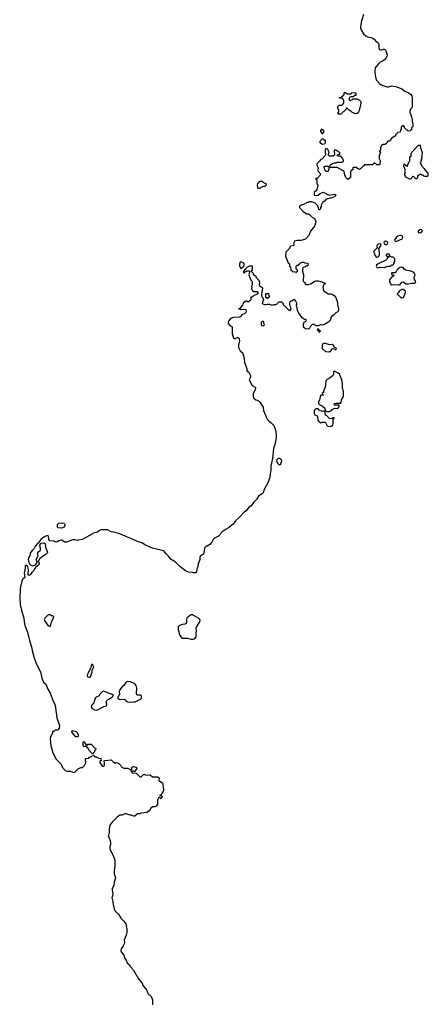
# Model space of a CAD drawing. Header units: inches. Extents: x 1793441 to 1900654, y 320892 to 470514.
# Tile 71 of 99: x 1889061 to 1895614, y 397101 to 412882. Entities that reach past the tile are written whole.
import ezdxf

# ---------------------------------------------------------------- set-up
doc = ezdxf.new("R2010")
doc.units = ezdxf.units.IN
doc.header["$MEASUREMENT"] = 0
for name, color, linetype in [('B8399', 7, 'Continuous'), ('B8480', 7, 'Continuous'), ('B8490', 7, 'Continuous'), ('B8491', 7, 'Continuous')]:
    doc.layers.add(name, color=color, linetype=linetype)

msp = doc.modelspace()

# ---------------------------------------------------------------- linework, layer by layer
at = {"layer": 'B8399', "color": 5, "elevation": 220}
msp.add_lwpolyline([(1890528, 400000), (1890507, 399973), (1890494, 399914), (1890494, 399854), (1890482, 399790), (1890495, 399770), (1890510, 399726), (1890516, 399684), (1890517, 399663), (1890509, 399630), (1890509, 399590), (1890566, 399470), (1890585, 399410), (1890589, 399370), (1890585, 399310), (1890574, 399250), (1890574, 399190), (1890597, 399130), (1890576, 399064), (1890569, 399010), (1890546, 398950), (1890543, 398930), (1890553, 398870), (1890550, 398834), (1890541, 398810), (1890543, 398790), (1890557, 398750), (1890561, 398701), (1890584, 398610), (1890597, 398590), (1890643, 398543), (1890682, 398482), (1890730, 398435), (1890762, 398390), (1890779, 398310), (1890781, 398250), (1890769, 398210), (1890750, 398172), (1890739, 398130), (1890741, 398090), (1890737, 398070), (1890715, 398025), (1890689, 397990), (1890685, 397965), (1890695, 397930), (1890729, 397889), (1890740, 397840), (1890769, 397809), (1890786, 397766), (1890817, 397737), (1890840, 397700), (1890885, 397650), (1890965, 397510), (1891029, 397430), (1891033, 397410), (1891044, 397390), (1891094, 397330), (1891109, 397290), (1891123, 397270), (1891170, 397225), (1891191, 397170), (1891192, 397090)], dxfattribs=at)
at = {"layer": 'B8480', "color": 5, "elevation": 220}
for points in [[(1889730, 404734), (1889678, 404738), (1889668, 404750), (1889668, 404790), (1889676, 404804), (1889690, 404812), (1889730, 404818), (1889770, 404812), (1889782, 404802), (1889785, 404790), (1889785, 404770), (1889770, 404749), (1889750, 404737)], [(1889530, 403344), (1889510, 403336), (1889490, 403319), (1889462, 403290), (1889451, 403270), (1889459, 403250), (1889510, 403172), (1889550, 403154), (1889556, 403164), (1889569, 403230), (1889602, 403290), (1889606, 403310), (1889588, 403328), (1889572, 403328), (1889550, 403342)]]:
    msp.add_lwpolyline(points, close=True, dxfattribs=at)
for points in [[(1890000, 404538), (1889990, 404536), (1889945, 404545), (1889910, 404543), (1889810, 404506), (1889786, 404506), (1889730, 404541), (1889690, 404531), (1889670, 404511), (1889652, 404508), (1889610, 404523), (1889542, 404530), (1889531, 404550), (1889531, 404570), (1889517, 404617), (1889490, 404611), (1889449, 404590), (1889399, 404550), (1889361, 404499), (1889350, 404491), (1889317, 404450), (1889293, 404407), (1889255, 404370), (1889230, 404332), (1889224, 404290), (1889204, 404250), (1889199, 404230), (1889203, 404203), (1889220, 404160), (1889239, 404139), (1889270, 404129), (1889290, 404133), (1889314, 404146), (1889338, 404170), (1889342, 404190), (1889325, 404230), (1889356, 404290), (1889351, 404310), (1889351, 404349), (1889390, 404375), (1889395, 404385), (1889394, 404410), (1889385, 404450), (1889387, 404473), (1889408, 404492), (1889450, 404497), (1889469, 404489), (1889473, 404430), (1889505, 404350), (1889499, 404330), (1889479, 404310), (1889435, 404285), (1889381, 404239), (1889358, 404190), (1889373, 404170), (1889370, 404145), (1889317, 404103), (1889290, 404051), (1889258, 404022), (1889230, 403985), (1889210, 403972), (1889198, 403990), (1889201, 404070), (1889192, 404112), (1889173, 404133), (1889150, 404134), (1889149, 404090), (1889134, 404010), (1889142, 403950), (1889130, 403932), (1889117, 403923), (1889097, 403890), (1889085, 403830), (1889074, 403806), (1889066, 403750), (1889061, 403610), (1889070, 403510), (1889090, 403418), (1889127, 403290), (1889132, 403230), (1889146, 403170), (1889184, 403064), (1889216, 402930), (1889250, 402830), (1889261, 402770), (1889290, 402670), (1889325, 402565), (1889397, 402430), (1889416, 402330), (1889430, 402290), (1889445, 402265), (1889478, 402230), (1889512, 402150), (1889550, 402090), (1889597, 401957), (1889623, 401910), (1889636, 401850), (1889656, 401690), (1889698, 401570), (1889696, 401524), (1889670, 401494), (1889630, 401494), (1889610, 401474), (1889590, 401474), (1889586, 401470), (1889586, 401450), (1889556, 401384), (1889548, 401350), (1889562, 401250), (1889594, 401130), (1889644, 401030), (1889726, 400950), (1889750, 400895), (1889790, 400849), (1889830, 400835), (1889850, 400838), (1889875, 400835), (1889930, 400818), (1889950, 400828), (1890000, 400876)], [(1890000, 401423), (1889988, 401450), (1889970, 401468), (1889910, 401486), (1889898, 401482), (1889894, 401470), (1889902, 401450), (1889950, 401394), (1889990, 401394), (1890000, 401397)]]:
    msp.add_lwpolyline(points, dxfattribs=at)
at = {"layer": 'B8490', "color": 5, "elevation": 220}
for points in [[(1893969, 410000), (1893948, 409972), (1893918, 409950), (1893898, 409910), (1893898, 409890), (1893886, 409870), (1893886, 409850), (1893870, 409834), (1893858, 409838), (1893854, 409870), (1893831, 409911), (1893800, 409940), (1893744, 409964), (1893710, 409965), (1893690, 409952), (1893670, 409952), (1893610, 409918), (1893558, 409902), (1893546, 409890), (1893546, 409870), (1893606, 409806), (1893666, 409770), (1893690, 409768), (1893710, 409758), (1893750, 409718), (1893790, 409698), (1893809, 409650), (1893800, 409600), (1893789, 409570), (1893725, 409490), (1893698, 409422), (1893648, 409370), (1893630, 409358), (1893570, 409341), (1893510, 409341), (1893469, 409331), (1893458, 409310), (1893458, 409270), (1893455, 409265), (1893410, 409254), (1893396, 409244), (1893378, 409202), (1893330, 409154), (1893322, 409090), (1893367, 408987), (1893386, 408970), (1893386, 408930), (1893402, 408922), (1893408, 408870), (1893426, 408866), (1893430, 408848), (1893482, 408842), (1893488, 408828), (1893494, 408830), (1893498, 408842), (1893514, 408850), (1893514, 408870), (1893498, 408878), (1893494, 408890), (1893494, 408930), (1893510, 408946), (1893533, 408947), (1893538, 408962), (1893553, 408967), (1893558, 408982), (1893590, 408998), (1893610, 408998), (1893633, 408987), (1893682, 408982), (1893686, 408950), (1893667, 408933), (1893650, 408932), (1893638, 408922), (1893606, 408910), (1893598, 408890), (1893598, 408850), (1893615, 408790), (1893608, 408690), (1893628, 408670), (1893642, 408642), (1893656, 408636), (1893690, 408635), (1893732, 408650), (1893791, 408689), (1893810, 408695), (1893850, 408694), (1893887, 408687), (1893930, 408668), (1893947, 408667), (1893958, 408658), (1893958, 408650), (1893941, 408639), (1893933, 408627), (1893925, 408590), (1893926, 408566), (1893937, 408537), (1893990, 408497), (1894010, 408489), (1894050, 408489), (1894070, 408482), (1894110, 408458), (1894129, 408430), (1894158, 408350), (1894158, 408310), (1894175, 408250), (1894175, 408230), (1894168, 408210), (1894150, 408192), (1894130, 408182), (1894095, 408145), (1894069, 408131), (1894049, 408111), (1894048, 408070), (1894035, 408050), (1893950, 407998), (1893910, 407986), (1893888, 407992), (1893850, 407974), (1893810, 407974), (1893790, 407994), (1893750, 407994), (1893730, 407974), (1893715, 407945), (1893690, 407922), (1893646, 407926), (1893618, 407950), (1893611, 407970), (1893612, 408008), (1893630, 408046), (1893654, 408050), (1893654, 408070), (1893650, 408074), (1893630, 408074), (1893614, 408090), (1893590, 408102), (1893537, 408177), (1893522, 408210), (1893511, 408250), (1893511, 408271), (1893502, 408290), (1893502, 408310), (1893512, 408330), (1893492, 408372), (1893473, 408393), (1893450, 408392), (1893427, 408373), (1893408, 408372), (1893386, 408350), (1893386, 408310), (1893398, 408290), (1893408, 408250), (1893390, 408214), (1893294, 408310), (1893294, 408330), (1893278, 408338), (1893270, 408354), (1893223, 408357), (1893206, 408350), (1893186, 408330), (1893182, 408318), (1893167, 408313), (1893130, 408312), (1893110, 408302), (1893070, 408318), (1893030, 408318), (1893010, 408311), (1892992, 408312), (1892954, 408330), (1892965, 408375), (1892974, 408390), (1892973, 408413), (1892950, 408434), (1892942, 408450), (1892942, 408490), (1892952, 408510), (1892952, 408530), (1892962, 408570), (1892960, 408580), (1892952, 408592), (1892933, 408593), (1892912, 408612), (1892905, 408630), (1892912, 408670), (1892900, 408700), (1892854, 408750), (1892854, 408770), (1892830, 408774), (1892813, 408793), (1892810, 408814), (1892774, 408850), (1892778, 408862), (1892794, 408870), (1892794, 408930), (1892790, 408934), (1892749, 408931), (1892706, 408910), (1892687, 408893), (1892682, 408878), (1892667, 408873), (1892662, 408858), (1892648, 408852), (1892650, 408826), (1892674, 408830), (1892678, 408842), (1892690, 408846), (1892702, 408858), (1892730, 408858), (1892746, 408850), (1892746, 408830), (1892735, 408790), (1892770, 408706), (1892787, 408687), (1892788, 408630), (1892778, 408610), (1892782, 408590), (1892778, 408570), (1892796, 408536), (1892810, 408526), (1892870, 408526), (1892878, 408510), (1892878, 408490), (1892870, 408482), (1892810, 408454), (1892790, 408434), (1892770, 408434), (1892766, 408430), (1892766, 408390), (1892746, 408370), (1892730, 408362), (1892710, 408362), (1892690, 408374), (1892670, 408362), (1892650, 408342), (1892635, 408310), (1892608, 408272), (1892590, 408254), (1892568, 408250), (1892570, 408246), (1892590, 408246), (1892610, 408238), (1892650, 408242), (1892677, 408237), (1892688, 408230), (1892695, 408210), (1892688, 408190), (1892669, 408171), (1892626, 408150), (1892606, 408130), (1892602, 408118), (1892588, 408112), (1892490, 408111), (1892470, 408105), (1892430, 408076), (1892409, 408050), (1892402, 408030), (1892402, 408010), (1892430, 407978), (1892462, 407962), (1892466, 407950), (1892469, 407850), (1892490, 407778), (1892510, 407769), (1892550, 407788), (1892567, 407787), (1892578, 407770), (1892584, 407730), (1892582, 407710), (1892569, 407670), (1892569, 407629), (1892595, 407575), (1892629, 407549), (1892642, 407530), (1892661, 407450), (1892665, 407385), (1892702, 407290), (1892703, 407263), (1892708, 407250), (1892735, 407235), (1892759, 407190), (1892765, 407170), (1892761, 407150), (1892741, 407110), (1892790, 407019), (1892838, 406990), (1892840, 406980), (1892842, 406970), (1892835, 406950), (1892807, 406890), (1892804, 406850), (1892810, 406822), (1892819, 406810), (1892849, 406790), (1892870, 406785), (1892890, 406774), (1892914, 406750), (1892968, 406670), (1892969, 406610), (1892988, 406588), (1892989, 406570), (1892999, 406559), (1893014, 406510), (1893030, 406478), (1893055, 406450), (1893087, 406427), (1893138, 406378), (1893162, 406310), (1893170, 406270), (1893176, 406230), (1893175, 406190), (1893158, 406090), (1893132, 406008), (1893117, 405850), (1893087, 405727), (1893089, 405650), (1893079, 405610), (1893073, 405550), (1893044, 405470), (1892981, 405350), (1892963, 405297), (1892950, 405283), (1892890, 405247), (1892859, 405190), (1892810, 405141), (1892772, 405088), (1892730, 405056), (1892692, 405008), (1892666, 404994), (1892587, 404910), (1892524, 404850), (1892486, 404794), (1892410, 404736), (1892370, 404716), (1892306, 404674), (1892286, 404654), (1892274, 404630), (1892250, 404606), (1892186, 404574), (1892162, 404550), (1892142, 404510), (1892110, 404471), (1892070, 404445), (1892050, 404442), (1892030, 404422), (1892024, 404410), (1892022, 404370), (1892010, 404314), (1891965, 404295), (1891950, 404274), (1891948, 404228), (1891940, 404200), (1891922, 404170), (1891918, 404110), (1891900, 404080), (1891898, 404030), (1891890, 404014), (1891850, 404014), (1891830, 404022), (1891770, 404025), (1891722, 404050), (1891630, 404118), (1891552, 404190), (1891491, 404231), (1891450, 404285), (1891410, 404322), (1891391, 404350), (1891370, 404370), (1891255, 404395), (1891190, 404414), (1891070, 404467), (1891032, 404490), (1890950, 404516), (1890845, 404565), (1890650, 404645), (1890570, 404668), (1890530, 404673), (1890470, 404704), (1890370, 404705), (1890343, 404697), (1890310, 404666), (1890246, 404654), (1890070, 404553), (1890000, 404538)], [(1890000, 401397), (1890002, 401398), (1890006, 401410), (1890000, 401423)], [(1890000, 400876), (1890002, 400878), (1890045, 400895), (1890070, 400898), (1890102, 400930), (1890122, 400970), (1890122, 400990), (1890114, 401010), (1890118, 401042), (1890172, 401048), (1890178, 401062), (1890214, 401070), (1890218, 401082), (1890250, 401086), (1890268, 401068), (1890287, 401067), (1890328, 401048), (1890362, 401042), (1890366, 401010), (1890346, 400990), (1890346, 400970), (1890390, 400918), (1890410, 400918), (1890422, 400930), (1890422, 400970), (1890414, 400990), (1890418, 401002), (1890433, 401007), (1890530, 401018), (1890563, 400983), (1890590, 400966), (1890610, 400978), (1890650, 400958), (1890675, 400935), (1890686, 400910), (1890700, 400900), (1890730, 400888), (1890787, 400887), (1890842, 400862), (1890848, 400828), (1890862, 400822), (1890866, 400810), (1890930, 400806), (1890976, 400756), (1890990, 400748), (1891011, 400749), (1891050, 400788), (1891090, 400775), (1891156, 400776), (1891190, 400748), (1891270, 400748), (1891298, 400730), (1891295, 400690), (1891349, 400650), (1891359, 400630), (1891362, 400570), (1891369, 400550), (1891369, 400530), (1891361, 400510), (1891344, 400490), (1891330, 400454), (1891310, 400454), (1891306, 400450), (1891310, 400446), (1891330, 400446), (1891346, 400430), (1891330, 400394), (1891310, 400414), (1891290, 400414), (1891269, 400370), (1891269, 400310), (1891250, 400278), (1891230, 400265), (1891196, 400264), (1891170, 400251), (1891148, 400212), (1891107, 400173), (1891010, 400162), (1890990, 400152), (1890948, 400152), (1890910, 400114), (1890890, 400114), (1890850, 400134), (1890830, 400134), (1890770, 400152), (1890749, 400151), (1890707, 400133), (1890669, 400131), (1890622, 400098), (1890542, 400018), (1890528, 400000)]]:
    msp.add_lwpolyline(points, dxfattribs=at)
for points in [[(1895170, 409424), (1895150, 409424), (1895127, 409413), (1895101, 409390), (1895071, 409350), (1895076, 409336), (1895090, 409326), (1895111, 409331), (1895195, 409370), (1895205, 409390), (1895199, 409410)], [(1895490, 409519), (1895470, 409509), (1895451, 409490), (1895452, 409472), (1895470, 409467), (1895490, 409471), (1895515, 409485), (1895519, 409490), (1895512, 409512)], [(1894830, 409289), (1894810, 409284), (1894794, 409270), (1894788, 409250), (1894792, 409230), (1894785, 409215), (1894750, 409183), (1894742, 409170), (1894739, 409150), (1894744, 409130), (1894770, 409087), (1894790, 409077), (1894810, 409081), (1894824, 409096), (1894829, 409111), (1894829, 409150), (1894819, 409210), (1894849, 409250), (1894857, 409270), (1894850, 409282)], [(1894930, 409333), (1894901, 409310), (1894908, 409288), (1894930, 409277), (1894950, 409281), (1894962, 409290), (1894964, 409310), (1894950, 409329)], [(1895010, 409088), (1894978, 409082), (1894974, 409070), (1894954, 409066), (1894952, 409050), (1894931, 409029), (1894810, 408968), (1894785, 408950), (1894778, 408930), (1894782, 408922), (1894790, 408912), (1894810, 408905), (1894830, 408914), (1894910, 408912), (1894930, 408922), (1894956, 408924), (1894970, 408934), (1895010, 408934), (1895030, 408952), (1895050, 408954), (1895068, 408972), (1895068, 408988), (1895075, 409005), (1895078, 409050), (1895050, 409075), (1895030, 409078)], [(1894990, 409126), (1894950, 409126), (1894934, 409110), (1894950, 409094), (1894990, 409094), (1894998, 409102)], [(1892610, 408888), (1892606, 408890), (1892606, 408910), (1892589, 408929), (1892589, 408971), (1892600, 409000), (1892610, 409005), (1892646, 408986), (1892656, 408970), (1892658, 408950), (1892652, 408928), (1892644, 408916), (1892618, 408902)], [(1895170, 408915), (1895138, 408902), (1895134, 408890), (1895118, 408882), (1895114, 408870), (1895093, 408847), (1895090, 408826), (1895030, 408826), (1895022, 408818), (1895030, 408794), (1895053, 408793), (1895054, 408770), (1895025, 408755), (1895005, 408735), (1894992, 408710), (1894993, 408673), (1895010, 408654), (1895014, 408634), (1895030, 408632), (1895050, 408638), (1895129, 408631), (1895146, 408634), (1895160, 408640), (1895190, 408674), (1895210, 408682), (1895251, 408651), (1895290, 408647), (1895350, 408661), (1895390, 408658), (1895414, 408670), (1895409, 408690), (1895385, 408730), (1895387, 408750), (1895403, 408790), (1895397, 408810), (1895377, 408837), (1895333, 408853), (1895250, 408865), (1895226, 408886), (1895210, 408908)], [(1893030, 408408), (1893022, 408422), (1893006, 408430), (1893006, 408490), (1893010, 408492), (1893052, 408492), (1893058, 408458), (1893074, 408450), (1893058, 408442), (1893054, 408430), (1893038, 408422)], [(1895210, 408558), (1895190, 408558), (1895150, 408538), (1895130, 408506), (1895114, 408490), (1895118, 408478), (1895130, 408474), (1895160, 408440), (1895190, 408425), (1895210, 408431), (1895219, 408441), (1895249, 408510), (1895248, 408530), (1895240, 408540)], [(1892970, 408046), (1892950, 408046), (1892934, 408030), (1892934, 407990), (1892938, 407978), (1892970, 407974), (1892986, 407990), (1892978, 408010), (1892976, 408036)], [(1893850, 407926), (1893838, 407922), (1893834, 407910), (1893838, 407898), (1893854, 407894), (1893858, 407878), (1893870, 407874), (1893886, 407890)], [(1893950, 407695), (1893918, 407682), (1893914, 407670), (1893914, 407610), (1893964, 407564), (1894030, 407558), (1894050, 407572), (1894070, 407605), (1894092, 407612), (1894130, 407591), (1894141, 407610), (1894130, 407624), (1894110, 407626), (1894097, 407657), (1894070, 407675), (1894030, 407669)], [(1894110, 407246), (1894098, 407242), (1894093, 407227), (1894092, 407190), (1894074, 407166), (1894039, 407141), (1893990, 407117), (1893970, 407095), (1893966, 407030), (1893958, 406990), (1893932, 406930), (1893932, 406908), (1893914, 406890), (1893918, 406878), (1893932, 406870), (1893930, 406866), (1893890, 406866), (1893882, 406850), (1893882, 406830), (1893871, 406790), (1893851, 406750), (1893852, 406730), (1893872, 406710), (1893911, 406691), (1893953, 406653), (1893958, 406618), (1893990, 406602), (1894030, 406602), (1894060, 406620), (1894070, 406632), (1894110, 406654), (1894150, 406652), (1894178, 406670), (1894186, 406690), (1894182, 406702), (1894170, 406706), (1894110, 406706), (1894106, 406710), (1894108, 406730), (1894130, 406734), (1894210, 406734), (1894218, 406750), (1894222, 406790), (1894248, 406830), (1894255, 406850), (1894254, 406910), (1894249, 406950), (1894239, 406970), (1894239, 407050), (1894229, 407109), (1894214, 407134), (1894190, 407198), (1894170, 407218)], [(1893847, 406647), (1893810, 406646), (1893790, 406626), (1893782, 406610), (1893782, 406570), (1893794, 406550), (1893830, 406534), (1893837, 406517), (1893844, 406464), (1893860, 406440), (1893890, 406422), (1893910, 406432), (1893952, 406432), (1893970, 406414), (1893994, 406370), (1894010, 406365), (1894050, 406362), (1894070, 406372), (1894082, 406390), (1894088, 406410), (1894086, 406474), (1894106, 406490), (1894102, 406502), (1894090, 406506), (1894078, 406502), (1894074, 406486), (1894028, 406488), (1893986, 406530), (1893965, 406545), (1893958, 406570), (1893958, 406598), (1893950, 406606), (1893930, 406608), (1893910, 406602), (1893865, 406625)], [(1893230, 405850), (1893210, 405847), (1893199, 405841), (1893187, 405830), (1893181, 405810), (1893196, 405776), (1893210, 405758), (1893230, 405745), (1893250, 405765), (1893265, 405810), (1893260, 405830)], [(1891810, 403343), (1891777, 403323), (1891743, 403290), (1891737, 403270), (1891737, 403230), (1891730, 403204), (1891710, 403193), (1891670, 403189), (1891622, 403170), (1891605, 403150), (1891605, 403110), (1891631, 403011), (1891650, 402985), (1891670, 402971), (1891750, 402967), (1891811, 402951), (1891846, 402954), (1891870, 402966), (1891889, 402991), (1891889, 403049), (1891894, 403086), (1891892, 403130), (1891902, 403158), (1891950, 403230), (1891954, 403250), (1891952, 403270), (1891930, 403289), (1891850, 403333), (1891830, 403341)], [(1890230, 402548), (1890210, 402546), (1890199, 402481), (1890147, 402390), (1890141, 402370), (1890151, 402350), (1890170, 402342), (1890190, 402344), (1890197, 402350), (1890221, 402430), (1890225, 402455), (1890248, 402510)], [(1890790, 402274), (1890770, 402262), (1890731, 402210), (1890698, 402182), (1890663, 402137), (1890656, 402110), (1890662, 402070), (1890653, 402047), (1890634, 402030), (1890634, 402010), (1890654, 401990), (1890670, 401985), (1890730, 401992), (1890750, 401982), (1890770, 401958), (1890790, 401946), (1890830, 401942), (1890890, 401947), (1890911, 401951), (1890998, 401990), (1891013, 402007), (1891016, 402036), (1891010, 402048), (1890995, 402055), (1890956, 402056), (1890942, 402062), (1890935, 402090), (1890939, 402170), (1890929, 402210), (1890915, 402230), (1890901, 402241), (1890830, 402269)], [(1890410, 402122), (1890382, 402110), (1890350, 402078), (1890337, 402043), (1890290, 402025), (1890274, 402006), (1890249, 401931), (1890211, 401890), (1890206, 401870), (1890223, 401843), (1890260, 401820), (1890290, 401816), (1890310, 401821), (1890410, 401876), (1890455, 401885), (1890458, 401910), (1890449, 401950), (1890458, 401970), (1890470, 401982), (1890540, 402020), (1890566, 402050), (1890562, 402062), (1890457, 402097)], [(1890090, 401306), (1890078, 401302), (1890074, 401290), (1890074, 401250), (1890078, 401238), (1890110, 401234), (1890122, 401238), (1890126, 401250), (1890122, 401282), (1890107, 401287), (1890102, 401302)], [(1890210, 401266), (1890150, 401266), (1890138, 401262), (1890134, 401230), (1890153, 401213), (1890170, 401174), (1890213, 401133), (1890218, 401118), (1890230, 401114), (1890242, 401118), (1890247, 401133), (1890266, 401150), (1890266, 401170), (1890286, 401190), (1890282, 401202), (1890267, 401207)], [(1890890, 400908), (1890870, 400906), (1890854, 400890), (1890854, 400850), (1890858, 400838), (1890870, 400834), (1890890, 400842), (1890910, 400834), (1890936, 400864), (1890946, 400890)]]:
    msp.add_lwpolyline(points, close=True, dxfattribs=at)
at = {"layer": 'B8491', "color": 5, "elevation": 220}
msp.add_lwpolyline([(1894574, 412966), (1894550, 412879), (1894535, 412845), (1894527, 412750), (1894537, 412717), (1894576, 412656), (1894610, 412621), (1894646, 412606), (1894715, 412590), (1894744, 412570), (1894765, 412545), (1894808, 412510), (1894818, 412490), (1894818, 412430), (1894830, 412406), (1894850, 412398), (1894870, 412398), (1894893, 412407), (1894910, 412408), (1894933, 412390), (1894954, 412314), (1894950, 412290), (1894938, 412270), (1894910, 412236), (1894890, 412221), (1894841, 412199), (1894818, 412182), (1894781, 412139), (1894764, 412110), (1894754, 412070), (1894754, 412030), (1894766, 411966), (1894780, 411920), (1894836, 411856), (1894860, 411840), (1894901, 411821), (1894950, 411806), (1894974, 411806), (1895030, 411820), (1895094, 411810), (1895190, 411774), (1895237, 411737), (1895300, 411710), (1895330, 411690), (1895350, 411659), (1895356, 411630), (1895355, 411490), (1895348, 411470), (1895329, 411450), (1895318, 411410), (1895318, 411390), (1895338, 411350), (1895338, 411330), (1895348, 411310), (1895358, 411230), (1895366, 411210), (1895366, 411170), (1895346, 411150), (1895342, 411118), (1895327, 411113), (1895322, 411098), (1895290, 411094), (1895234, 411150), (1895234, 411170), (1895218, 411178), (1895210, 411194), (1895202, 411178), (1895190, 411174), (1895180, 411160), (1895178, 411130), (1895166, 411110), (1895162, 411078), (1895127, 411073), (1895090, 411034), (1895086, 411014), (1895066, 411010), (1895047, 410993), (1895029, 410991), (1895010, 410954), (1894990, 410934), (1894967, 410933), (1894947, 410913), (1894942, 410898), (1894916, 410884), (1894890, 410882), (1894870, 410874), (1894846, 410830), (1894846, 410790), (1894842, 410778), (1894826, 410770), (1894842, 410762), (1894846, 410750), (1894836, 410724), (1894826, 410710), (1894826, 410650), (1894848, 410610), (1894838, 410590), (1894838, 410570), (1894830, 410554), (1894790, 410554), (1894773, 410573), (1894758, 410578), (1894750, 410594), (1894742, 410578), (1894727, 410573), (1894722, 410558), (1894710, 410554), (1894590, 410554), (1894582, 410538), (1894570, 410534), (1894526, 410490), (1894510, 410482), (1894478, 410498), (1894470, 410514), (1894410, 410514), (1894406, 410510), (1894402, 410478), (1894387, 410473), (1894382, 410458), (1894366, 410450), (1894367, 410353), (1894336, 410324), (1894330, 410322), (1894314, 410330), (1894290, 410354), (1894272, 410410), (1894272, 410430), (1894262, 410450), (1894250, 410462), (1894152, 410512), (1894053, 410513), (1894038, 410518), (1894034, 410530), (1894042, 410550), (1894070, 410578), (1894090, 410578), (1894110, 410588), (1894132, 410588), (1894150, 410598), (1894230, 410598), (1894254, 410610), (1894252, 410632), (1894240, 410660), (1894210, 410694), (1894170, 410694), (1894158, 410698), (1894154, 410710), (1894158, 410722), (1894193, 410727), (1894194, 410750), (1894178, 410758), (1894174, 410770), (1894150, 410774), (1894132, 410792), (1894106, 410790), (1894107, 410713), (1894090, 410694), (1894030, 410694), (1894014, 410710), (1894014, 410730), (1894022, 410750), (1894013, 410773), (1894010, 410794), (1893990, 410812), (1893966, 410810), (1893958, 410790), (1893958, 410750), (1893966, 410730), (1893966, 410710), (1893910, 410652), (1893890, 410642), (1893878, 410630), (1893868, 410612), (1893826, 410570), (1893828, 410550), (1893848, 410510), (1893848, 410490), (1893838, 410470), (1893840, 410460), (1893886, 410410), (1893878, 410390), (1893830, 410334), (1893810, 410334), (1893806, 410330), (1893822, 410322), (1893826, 410310), (1893826, 410250), (1893846, 410230), (1893838, 410210), (1893838, 410190), (1893828, 410170), (1893828, 410150), (1893786, 410110), (1893786, 410070), (1893810, 410066), (1893850, 410068), (1893882, 410098), (1893930, 410115), (1893974, 410094), (1893990, 410078), (1894010, 410078), (1894030, 410068), (1894110, 410088), (1894138, 410070), (1894110, 410045), (1894050, 410022), (1894030, 410022), (1894007, 410013), (1893990, 410012), (1893970, 410002), (1893969, 410000)], dxfattribs=at)
for points in [[(1894350, 411594), (1894370, 411594), (1894396, 411604), (1894410, 411614), (1894470, 411614), (1894510, 411592), (1894530, 411572), (1894534, 411546), (1894518, 411470), (1894501, 411410), (1894491, 411389), (1894470, 411375), (1894430, 411378), (1894390, 411398), (1894370, 411418), (1894346, 411430), (1894310, 411466), (1894298, 411462), (1894294, 411450), (1894210, 411368), (1894167, 411367), (1894168, 411392), (1894178, 411402), (1894178, 411430), (1894158, 411470), (1894170, 411494), (1894186, 411510), (1894227, 411513), (1894248, 411532), (1894258, 411550), (1894258, 411590), (1894250, 411606), (1894230, 411626), (1894190, 411626), (1894190, 411634), (1894222, 411638), (1894228, 411652), (1894242, 411658), (1894250, 411674), (1894262, 411678), (1894266, 411710), (1894270, 411714), (1894290, 411714), (1894298, 411698), (1894310, 411694), (1894370, 411694), (1894382, 411698), (1894390, 411714), (1894454, 411710), (1894453, 411667), (1894430, 411666), (1894410, 411646), (1894370, 411646), (1894358, 411642), (1894342, 411610)], [(1893910, 411046), (1893907, 411067), (1893889, 411090), (1893890, 411114), (1893902, 411118), (1893910, 411134), (1893918, 411118), (1893932, 411112), (1893934, 411090), (1893932, 411068), (1893918, 411062)], [(1893910, 410882), (1893878, 410910), (1893878, 410930), (1893888, 410952), (1893910, 410974), (1893933, 410973), (1893938, 410958), (1893950, 410954), (1893960, 410940), (1893962, 410910), (1893950, 410888)], [(1895490, 410866), (1895450, 410866), (1895344, 410756), (1895334, 410730), (1895334, 410690), (1895318, 410682), (1895314, 410670), (1895312, 410610), (1895293, 410587), (1895290, 410566), (1895278, 410562), (1895274, 410530), (1895267, 410527), (1895262, 410542), (1895247, 410547), (1895242, 410562), (1895230, 410566), (1895214, 410550), (1895214, 410530), (1895234, 410510), (1895234, 410490), (1895242, 410470), (1895234, 410450), (1895242, 410430), (1895234, 410410), (1895234, 410390), (1895246, 410366), (1895310, 410332), (1895330, 410332), (1895346, 410334), (1895350, 410354), (1895370, 410372), (1895410, 410334), (1895430, 410334), (1895447, 410353), (1895448, 410372), (1895458, 410390), (1895490, 410414), (1895510, 410394), (1895530, 410394), (1895538, 410378), (1895553, 410373), (1895607, 410373), (1895614, 410386), (1895613, 410410), (1895604, 410430), (1895569, 410469), (1895550, 410498), (1895518, 410530), (1895488, 410588), (1895507, 410633), (1895507, 410647), (1895515, 410665), (1895508, 410690), (1895515, 410705), (1895519, 410750), (1895495, 410830)], [(1893970, 410529), (1893952, 410528), (1893938, 410522), (1893950, 410474), (1893970, 410454), (1894010, 410454), (1894026, 410490), (1894022, 410522), (1894007, 410527)], [(1892890, 410178), (1892878, 410190), (1892875, 410230), (1892882, 410250), (1892910, 410292), (1892950, 410292), (1892970, 410272), (1893012, 410250), (1893012, 410230), (1892991, 410209), (1892972, 410208), (1892926, 410194), (1892910, 410178)]]:
    msp.add_lwpolyline(points, close=True, dxfattribs=at)

doc.saveas('drawing.dxf')
